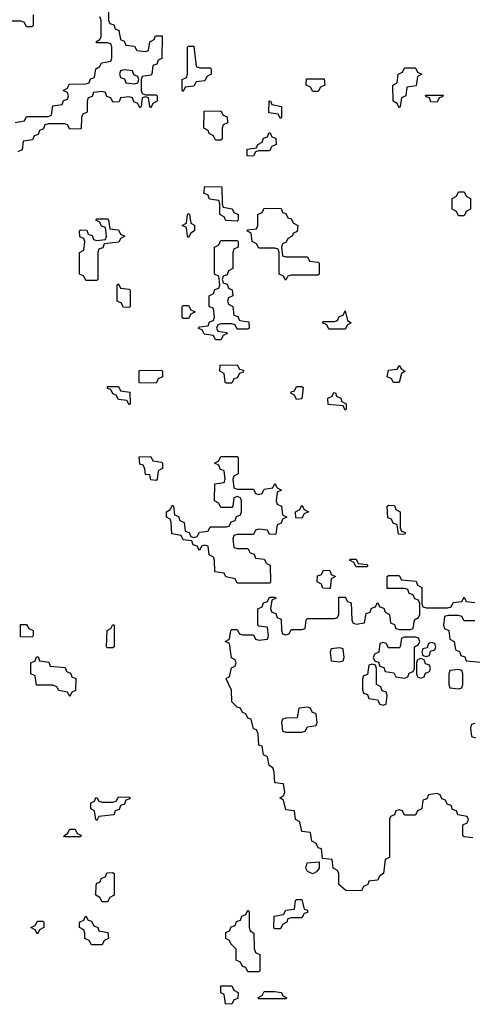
# Model space of a CAD drawing. Header units: inches. Extents: x 2777885 to 2884230, y 684484 to 829189.
# Tile 116 of 239: x 2796645 to 2798321, y 782166 to 785812. Entities that reach past the tile are written whole.
import ezdxf

# ---------------------------------------------------------------- set-up
doc = ezdxf.new("R2010")
doc.units = ezdxf.units.IN
doc.header["$MEASUREMENT"] = 0
doc.layers.add('C7798', color=7, linetype='Continuous')

msp = doc.modelspace()

# ---------------------------------------------------------------- linework, layer by layer
at = {"layer": 'C7798', "color": 6}
for points in [[(2796974, 785870), (2796974, 785810), (2796978, 785798), (2796992.7, 785792.7), (2796998, 785778), (2797012, 785772), (2797018, 785738), (2797032, 785732), (2797038, 785718), (2797070, 785714), (2797078, 785698), (2797110, 785694), (2797122, 785698), (2797126, 785730), (2797142, 785738), (2797147.3, 785752.7), (2797172.7, 785752.7), (2797171.6, 785668.4), (2797158, 785662), (2797152.7, 785647.3), (2797138, 785642), (2797134, 785610), (2797130, 785606), (2797098, 785602), (2797094, 785590), (2797094, 785550), (2797098, 785538), (2797110, 785534), (2797150, 785534), (2797154, 785530), (2797154, 785510), (2797138, 785502), (2797130, 785486), (2797126, 785490), (2797122, 785522), (2797110, 785526), (2797098, 785522), (2797094, 785490), (2797090, 785486), (2797082, 785502), (2797067.3, 785507.3), (2797062, 785522), (2797050, 785526), (2797018, 785522), (2797012.7, 785507.3), (2796990, 785506), (2796982, 785522), (2796967.3, 785527.3), (2796962, 785542), (2796950, 785546), (2796918, 785542), (2796912.7, 785527.3), (2796898, 785522), (2796894, 785510), (2796894, 785470), (2796878, 785462), (2796874, 785450), (2796872.7, 785407.3), (2796830, 785406), (2796822, 785422), (2796810, 785426), (2796750, 785426), (2796738, 785422), (2796732.7, 785407.3), (2796718, 785402), (2796712.7, 785387.3), (2796698, 785382), (2796692.7, 785367.3), (2796658, 785362), (2796654, 785330), (2796638, 785322)], [(2796694, 785830), (2796694, 785790), (2796690, 785786), (2796670, 785786), (2796662, 785802), (2796650, 785806), (2796610, 785806)], [(2796628.4, 785431.6), (2796662, 785438), (2796670, 785454), (2796750, 785454), (2796762, 785458), (2796767.3, 785492.7), (2796802, 785498), (2796807.3, 785512.7), (2796822, 785518), (2796826, 785530), (2796822, 785542), (2796806, 785550), (2796822, 785558), (2796827.3, 785572.7), (2796890, 785574), (2796902, 785578), (2796907.3, 785592.7), (2796922, 785598), (2796926, 785630), (2796942, 785638), (2796947.3, 785652.7), (2796982, 785658), (2796986, 785670), (2796986, 785710), (2796982, 785722), (2796970, 785726), (2796930, 785726), (2796926, 785730), (2796942, 785738), (2796946, 785750), (2796946, 785810), (2796942, 785822)], [(2798322, 782782), (2798290, 782786), (2798286, 782790), (2798286, 782830), (2798302, 782838), (2798306, 782850), (2798302, 782862), (2798267.3, 782867.3), (2798262, 782882), (2798247.3, 782887.3), (2798242, 782902), (2798227.3, 782907.3), (2798222, 782922), (2798207.3, 782927.3), (2798202, 782942), (2798190, 782946), (2798158, 782942), (2798152.7, 782927.3), (2798138, 782922), (2798134, 782890), (2798118, 782882), (2798110, 782866), (2798070, 782866), (2798062, 782882), (2798050, 782886), (2798038, 782882), (2798032.7, 782867.3), (2798018, 782862), (2798014, 782850), (2798014, 782710), (2797998, 782702), (2797992, 782650), (2797978, 782642), (2797970, 782626), (2797938, 782622), (2797934, 782610), (2797918, 782602), (2797910, 782586), (2797852, 782588), (2797826, 782610), (2797826, 782650), (2797822, 782662), (2797806, 782670), (2797802, 782702), (2797766, 782706), (2797762, 782742), (2797750, 782746), (2797742, 782762), (2797726, 782770), (2797722, 782802), (2797690, 782806), (2797682, 782842), (2797666, 782850), (2797662, 782882), (2797630, 782886), (2797622, 782922), (2797608, 782930), (2797622, 782938), (2797626, 782950), (2797622, 782982), (2797590, 782986), (2797587.3, 783027.3), (2797582, 783042), (2797568, 783050), (2797562, 783082), (2797548, 783090), (2797542, 783122), (2797530, 783126), (2797527.3, 783167.3), (2797522, 783182), (2797510, 783186), (2797502, 783222), (2797490, 783226), (2797482, 783242), (2797470, 783246), (2797462, 783262), (2797450, 783266), (2797430, 783286), (2797428.7, 783328.7), (2797409.3, 783370.7), (2797410, 783374), (2797422, 783378), (2797428.4, 783411.6), (2797442, 783418), (2797446, 783430), (2797442, 783442), (2797428.4, 783448.4), (2797422, 783502), (2797406, 783510), (2797422, 783518), (2797426, 783550), (2797430, 783554), (2797450, 783554), (2797458, 783538), (2797470, 783534), (2797510, 783534), (2797518, 783518), (2797530, 783514), (2797562, 783518), (2797566, 783530), (2797562, 783562), (2797530, 783566), (2797526, 783570), (2797526, 783630), (2797542, 783638), (2797547.3, 783652.7), (2797562, 783658), (2797570, 783674), (2797590, 783674), (2797594, 783670), (2797578, 783662), (2797574, 783630), (2797578, 783618), (2797592.7, 783612.7), (2797598, 783598), (2797612.7, 783592.7), (2797614, 783550), (2797618, 783538), (2797630, 783534), (2797642, 783538), (2797650, 783554), (2797690, 783554), (2797702, 783558), (2797706, 783590), (2797710, 783594), (2797810, 783594), (2797822, 783598), (2797826, 783610), (2797826, 783674), (2797850, 783674), (2797858, 783658), (2797872.7, 783652.7), (2797874, 783590), (2797878, 783578), (2797890, 783574), (2797922, 783578), (2797927.3, 783612.7), (2797942, 783618), (2797947.3, 783632.7), (2797962, 783638), (2797970, 783654), (2797978, 783638), (2797992.7, 783632.7), (2797998, 783618), (2798014, 783610), (2798018, 783578), (2798032.7, 783572.7), (2798038, 783558), (2798050, 783554), (2798090, 783554), (2798102, 783558), (2798106, 783590), (2798122, 783598), (2798126, 783610), (2798126, 783650), (2798122, 783662), (2798108, 783668), (2798102, 783682), (2798087.3, 783687.3), (2798082, 783702), (2798070, 783706), (2798006, 783706), (2798006, 783750), (2798010, 783754), (2798050, 783754), (2798058, 783738), (2798112.7, 783732.7), (2798118, 783718), (2798134, 783710), (2798134, 783650), (2798138, 783638), (2798150, 783634), (2798230, 783634), (2798242, 783638), (2798250, 783654), (2798282, 783658), (2798290, 783674), (2798298, 783658), (2798330, 783654)], [(2798330, 783586), (2798290, 783586), (2798282, 783602), (2798270, 783606), (2798230, 783606), (2798218, 783602), (2798214, 783570), (2798218, 783558), (2798234, 783550), (2798238, 783518), (2798254, 783510), (2798258, 783478), (2798272.7, 783472.7), (2798278, 783458), (2798292.7, 783452.7), (2798298, 783438), (2798352.7, 783432.7)], [(2798330, 783206), (2798318, 783202), (2798314, 783190), (2798318, 783158), (2798332.7, 783152.7)]]:
    msp.add_lwpolyline(points, dxfattribs=at)
for points in [[(2797310, 785634), (2797350, 785634), (2797354, 785630), (2797354, 785610), (2797338, 785602), (2797330, 785586), (2797298, 785582), (2797290, 785566), (2797258, 785562), (2797250, 785546), (2797246, 785550), (2797246, 785590), (2797262, 785598), (2797266, 785610), (2797266, 785710), (2797270, 785714), (2797290, 785714), (2797298, 785638)], [(2797030, 785626), (2797018, 785622), (2797014, 785610), (2797018, 785598), (2797032.7, 785592.7), (2797038, 785578), (2797070, 785574), (2797082, 785578), (2797086, 785590), (2797082, 785602), (2797067.3, 785607.3), (2797062, 785622)], [(2798050, 785486), (2798042, 785502), (2798028, 785510), (2798026, 785570), (2798042, 785578), (2798046, 785610), (2798062, 785618), (2798070, 785634), (2798110, 785634), (2798118, 785618), (2798134, 785610), (2798118, 785602), (2798112.7, 785567.3), (2798078, 785562), (2798074, 785530), (2798058, 785522), (2798054, 785490)], [(2797730, 785546), (2797722, 785562), (2797706, 785570), (2797707.3, 785592.7), (2797772.7, 785592.7), (2797774, 785570), (2797758, 785562), (2797750, 785546)], [(2798190, 785506), (2798167.3, 785507.3), (2798162, 785522), (2798150, 785526), (2798147.3, 785532.7), (2798212.7, 785532.7), (2798210, 785526), (2798198, 785522)], [(2797610, 785446), (2797602, 785462), (2797567.3, 785467.3), (2797568, 785512), (2797574, 785510), (2797578, 785498), (2797614, 785490), (2797614, 785450)], [(2797370, 785366), (2797362, 785382), (2797346, 785390), (2797342, 785402), (2797326, 785410), (2797327.3, 785472.7), (2797390, 785474), (2797398, 785458), (2797412.7, 785452.7), (2797414, 785430), (2797398, 785422), (2797394, 785410), (2797394, 785370), (2797390, 785366)], [(2797510, 785306), (2797487.3, 785307.3), (2797487.3, 785332.7), (2797522, 785338), (2797526, 785350), (2797542, 785358), (2797547.3, 785372.7), (2797562, 785378), (2797567.3, 785392.7), (2797572.7, 785392.7), (2797578, 785378), (2797592.7, 785372.7), (2797594, 785350), (2797578, 785342), (2797570, 785326), (2797530, 785326), (2797518, 785322)], [(2797450, 785066), (2797408.4, 785068.4), (2797402, 785082), (2797386, 785090), (2797386, 785130), (2797382, 785142), (2797347.3, 785147.3), (2797342, 785162), (2797326, 785170), (2797330, 785194), (2797392.7, 785192.7), (2797394, 785130), (2797398, 785118), (2797432, 785112), (2797438, 785098), (2797454, 785090), (2797454, 785070)], [(2798270, 785086), (2798262, 785102), (2798246, 785110), (2798246, 785150), (2798262, 785158), (2798270, 785174), (2798290, 785174), (2798298, 785158), (2798314, 785150), (2798314, 785110), (2798298, 785102), (2798290, 785086)], [(2797630, 784934), (2797710, 784934), (2797718, 784918), (2797750, 784914), (2797754, 784910), (2797754, 784870), (2797750, 784866), (2797650, 784866), (2797638, 784862), (2797630, 784848), (2797622, 784862), (2797606, 784870), (2797606, 784950), (2797602, 784962), (2797590, 784966), (2797530, 784966), (2797522, 784982), (2797506, 784990), (2797502, 785022), (2797486, 785030), (2797490, 785034), (2797522, 785038), (2797526, 785050), (2797526, 785090), (2797542, 785098), (2797550, 785114), (2797612.7, 785112.7), (2797618, 785098), (2797630, 785094), (2797638, 785078), (2797650, 785074), (2797658, 785058), (2797674, 785050), (2797672.7, 785027.3), (2797658, 785022), (2797654, 785010), (2797638, 785002), (2797632, 784988), (2797618, 784982), (2797614, 784970), (2797618, 784938)], [(2797270, 785006), (2797266, 785010), (2797262, 785042), (2797246, 785050), (2797262, 785058), (2797266, 785090), (2797270, 785094), (2797274, 785090), (2797278, 785058), (2797291.6, 785051.6), (2797292, 785030), (2797278, 785022)], [(2796890, 784846), (2796882, 784862), (2796866, 784870), (2796866, 784950), (2796882, 784958), (2796886, 784990), (2796882, 785002), (2796867.3, 785007.3), (2796866, 785030), (2796870, 785034), (2796892.7, 785032.7), (2796898, 785018), (2796912.7, 785012.7), (2796918, 784998), (2796930, 784994), (2796962, 784998), (2796966, 785010), (2796962, 785042), (2796947.3, 785047.3), (2796942, 785062), (2796926, 785070), (2796930, 785074), (2796970, 785074), (2796974, 785070), (2796978, 785038), (2797010, 785034), (2797018, 785018), (2797034, 785010), (2797018, 785002), (2797011.6, 784988.4), (2796958, 784982), (2796952.7, 784967.3), (2796938, 784962), (2796934, 784950), (2796934, 784850), (2796930, 784846)], [(2797450, 784666), (2797442, 784682), (2797430, 784686), (2797390, 784686), (2797378, 784682), (2797374, 784670), (2797378, 784658), (2797410, 784654), (2797414, 784650), (2797398, 784642), (2797390, 784626), (2797370, 784626), (2797362, 784642), (2797327.3, 784647.3), (2797322, 784662), (2797306, 784670), (2797310, 784674), (2797342, 784678), (2797347.3, 784692.7), (2797362, 784698), (2797366, 784710), (2797362, 784742), (2797346, 784750), (2797346, 784790), (2797362, 784798), (2797367.3, 784812.7), (2797382, 784818), (2797386, 784830), (2797382, 784862), (2797366, 784870), (2797366, 784970), (2797382, 784978), (2797390, 784994), (2797450, 784994), (2797454, 784990), (2797454, 784970), (2797438, 784962), (2797434, 784950), (2797434, 784890), (2797418, 784882), (2797412.7, 784867.3), (2797398, 784862), (2797394, 784850), (2797398, 784838), (2797412.7, 784832.7), (2797418, 784818), (2797431.6, 784811.6), (2797434, 784790), (2797418, 784782), (2797414, 784770), (2797418, 784758), (2797434, 784750), (2797438, 784718), (2797452.7, 784712.7), (2797458, 784698), (2797492.7, 784692.7), (2797494, 784670), (2797490, 784666)], [(2797050, 784746), (2797027.3, 784747.3), (2797022, 784762), (2797006, 784770), (2797006, 784830), (2797010, 784834), (2797018, 784818), (2797050, 784814), (2797054, 784810), (2797054, 784750)], [(2797250, 784706), (2797246, 784710), (2797246, 784750), (2797250, 784754), (2797270, 784754), (2797278, 784738), (2797294, 784730), (2797278, 784722), (2797270, 784706)], [(2797790, 784666), (2797782, 784682), (2797766, 784690), (2797770, 784694), (2797810, 784694), (2797822, 784698), (2797827.3, 784712.7), (2797842, 784718), (2797850, 784734), (2797858, 784698), (2797872, 784690), (2797858, 784682), (2797850, 784666)], [(2797410, 784466), (2797406, 784470), (2797402, 784502), (2797386, 784510), (2797387.3, 784532.7), (2797450, 784534), (2797458, 784518), (2797474, 784514), (2797472.7, 784507.3), (2797458, 784502), (2797450, 784486), (2797438, 784482), (2797430, 784466)], [(2798050, 784468), (2798028.4, 784468.4), (2798022, 784482), (2798006, 784490), (2798010, 784514), (2798042, 784518), (2798050, 784532), (2798058, 784518), (2798072, 784510), (2798058, 784502)], [(2797150, 784466), (2797087.3, 784467.3), (2797087.3, 784512.7), (2797170, 784514), (2797174, 784510), (2797174, 784490), (2797158, 784482)], [(2797050, 784386), (2797042, 784402), (2797010, 784406), (2797002, 784422), (2796990, 784426), (2796982, 784442), (2796970, 784446), (2796970, 784454), (2797010, 784454), (2797018, 784438), (2797052.7, 784432.7), (2797054, 784390)], [(2797670, 784406), (2797662, 784422), (2797648.4, 784428.4), (2797650, 784434), (2797662, 784438), (2797670, 784454), (2797690, 784454), (2797694, 784450), (2797690, 784408)], [(2797850, 784366), (2797842, 784382), (2797787.3, 784387.3), (2797786, 784410), (2797802, 784418), (2797808.4, 784431.6), (2797814, 784430), (2797818, 784418), (2797834, 784410), (2797838, 784398), (2797854, 784390), (2797854, 784370)], [(2797150, 784106), (2797130, 784108), (2797126, 784126), (2797110, 784128), (2797108.4, 784148.4), (2797102, 784162), (2797090, 784166), (2797087.3, 784192.7), (2797130, 784194), (2797138, 784178), (2797170, 784174), (2797174, 784170), (2797174, 784150), (2797158, 784142), (2797154, 784110)], [(2797450, 784074), (2797510, 784074), (2797518, 784058), (2797530, 784054), (2797542, 784058), (2797550, 784074), (2797582, 784078), (2797590, 784094), (2797598, 784078), (2797614, 784070), (2797598, 784062), (2797594, 784030), (2797598, 784018), (2797614, 784010), (2797618, 783978), (2797634, 783970), (2797618, 783962), (2797612.7, 783947.3), (2797598, 783942), (2797592.7, 783907.3), (2797570, 783906), (2797562, 783922), (2797530, 783926), (2797518, 783922), (2797510, 783906), (2797450, 783906), (2797438, 783902), (2797434, 783890), (2797438, 783858), (2797450, 783854), (2797490, 783854), (2797498, 783838), (2797512.7, 783832.7), (2797518, 783818), (2797550, 783814), (2797558, 783798), (2797572.7, 783792.7), (2797574, 783730), (2797570, 783726), (2797450, 783726), (2797442, 783742), (2797408.4, 783748.4), (2797402, 783762), (2797367.3, 783767.3), (2797366, 783810), (2797362, 783822), (2797346, 783830), (2797342, 783862), (2797330, 783866), (2797318, 783862), (2797310, 783846), (2797302, 783862), (2797287.3, 783867.3), (2797282, 783882), (2797250, 783886), (2797242, 783902), (2797208.4, 783908.4), (2797206, 783950), (2797202, 783962), (2797188, 783970), (2797188, 783990), (2797202, 783998), (2797210, 784014), (2797214, 784010), (2797218, 783978), (2797232.7, 783972.7), (2797238, 783958), (2797254, 783950), (2797258, 783918), (2797272.7, 783912.7), (2797278, 783898), (2797290, 783894), (2797302, 783898), (2797310, 783914), (2797342, 783918), (2797350, 783934), (2797410, 783934), (2797422, 783938), (2797427.3, 783952.7), (2797442, 783958), (2797447.3, 783972.7), (2797462, 783978), (2797466, 783990), (2797466, 784030), (2797462, 784042), (2797450, 784046), (2797438, 784042), (2797434, 784010), (2797430, 784006), (2797390, 784006), (2797382, 784022), (2797366, 784030), (2797367.3, 784092.7), (2797402, 784098), (2797406, 784110), (2797402, 784142), (2797387.3, 784147.3), (2797382, 784162), (2797366, 784170), (2797382, 784178), (2797390, 784194), (2797450, 784194), (2797454, 784190), (2797454, 784130), (2797438, 784122), (2797434, 784110), (2797438, 784078)], [(2797690, 783966), (2797667.3, 783967.3), (2797666, 783990), (2797682, 783998), (2797690, 784014), (2797698, 783998), (2797714, 783990), (2797698, 783982)], [(2798070, 783906), (2798047.3, 783907.3), (2798042, 783942), (2798027.3, 783947.3), (2798022, 783962), (2798007.3, 783967.3), (2798006, 784010), (2798010, 784014), (2798032.7, 784012.7), (2798038, 783998), (2798054, 783990), (2798054, 783930), (2798058, 783918), (2798072.7, 783912.7)], [(2797890, 783786), (2797882, 783802), (2797866, 783810), (2797870, 783814), (2797890, 783814), (2797898, 783798), (2797930, 783794), (2797934, 783790), (2797930, 783786)], [(2797790, 783706), (2797767.3, 783707.3), (2797762, 783722), (2797746, 783730), (2797747.3, 783752.7), (2797762, 783758), (2797770, 783774), (2797792.7, 783772.7), (2797798, 783758), (2797814, 783750), (2797798, 783742), (2797794, 783706)], [(2796690, 783526), (2796647.3, 783527.3), (2796647.3, 783572.7), (2796670, 783572), (2796678, 783558), (2796694, 783550), (2796694, 783530)], [(2796970, 783486), (2796966, 783490), (2796968, 783550), (2796982, 783558), (2796990, 783572), (2796994, 783570), (2796994, 783490), (2796990, 783486)], [(2798110, 783526), (2798070, 783526), (2798058, 783522), (2798054, 783490), (2798050, 783486), (2798010, 783486), (2798002, 783502), (2797990, 783506), (2797978, 783502), (2797974, 783470), (2797958, 783462), (2797954, 783450), (2797958, 783438), (2797972.7, 783432.7), (2797978, 783418), (2797992.7, 783412.7), (2797998, 783398), (2798030, 783394), (2798038, 783378), (2798070, 783374), (2798082, 783378), (2798087.3, 783392.7), (2798102, 783398), (2798106, 783410), (2798106, 783490), (2798122, 783498), (2798126, 783510), (2798122, 783522)], [(2797830, 783486), (2797798, 783482), (2797794, 783470), (2797798, 783438), (2797830, 783434), (2797842, 783438), (2797846, 783450), (2797842, 783482)], [(2798170, 783506), (2798158, 783502), (2798154, 783486), (2798138, 783482), (2798134, 783470), (2798138, 783458), (2798150, 783454), (2798162, 783458), (2798166, 783474), (2798182, 783478), (2798186, 783490), (2798182, 783502)], [(2796830, 783306), (2796822, 783322), (2796790, 783328), (2796782, 783342), (2796767.3, 783347.3), (2796707.3, 783347.3), (2796702, 783382), (2796686, 783390), (2796686, 783430), (2796702, 783438), (2796707.3, 783452.7), (2796712.7, 783452.7), (2796718, 783438), (2796752.7, 783432.7), (2796758, 783418), (2796812.7, 783412.7), (2796818, 783398), (2796832.7, 783392.7), (2796838, 783378), (2796852.7, 783372.7), (2796851.6, 783328.4), (2796838, 783322)], [(2798130, 783446), (2798118, 783442), (2798114, 783430), (2798114, 783390), (2798118, 783378), (2798130, 783374), (2798142, 783378), (2798147.3, 783392.7), (2798162, 783398), (2798166, 783410), (2798162, 783422), (2798147.3, 783427.3), (2798142, 783442)], [(2797950, 783426), (2797938, 783422), (2797932.7, 783387.3), (2797918, 783382), (2797914, 783370), (2797914, 783330), (2797918, 783318), (2797932.7, 783312.7), (2797938, 783298), (2797970, 783294), (2797978, 783278), (2797990, 783274), (2798002, 783278), (2798006, 783310), (2798002, 783322), (2797987.3, 783327.3), (2797982, 783342), (2797966, 783350), (2797966, 783410), (2797962, 783422)], [(2798270, 783406), (2798238, 783402), (2798234, 783390), (2798234, 783350), (2798238, 783338), (2798270, 783334), (2798282, 783338), (2798286, 783350), (2798286, 783390), (2798282, 783402)], [(2797710, 783266), (2797678, 783262), (2797672.7, 783227.3), (2797630, 783226), (2797618, 783222), (2797614, 783210), (2797618, 783178), (2797630, 783174), (2797690, 783174), (2797702, 783178), (2797710, 783194), (2797742, 783198), (2797746, 783210), (2797742, 783242), (2797727.3, 783247.3), (2797722, 783262)], [(2796930, 782846), (2796926, 782850), (2796922, 782882), (2796908, 782890), (2796908, 782912), (2796922, 782918), (2796926, 782930), (2796930, 782932), (2796938, 782918), (2796950, 782914), (2796990, 782914), (2797002, 782918), (2797010, 782934), (2797052.7, 782932.7), (2797052.7, 782927.3), (2797038, 782922), (2797032.7, 782907.3), (2797018, 782902), (2797012.7, 782887.3), (2796998, 782882), (2796992.7, 782867.3), (2796938, 782862)], [(2796810, 782786), (2796808, 782790), (2796822, 782798), (2796830, 782814), (2796850, 782814), (2796858, 782798), (2796872.7, 782792.7), (2796870, 782786)], [(2797730, 782649.2), (2797710, 782658), (2797704, 782670), (2797708.7, 782690), (2797754, 782694), (2797754, 782670), (2797743.6, 782656.4)], [(2796950, 782546), (2796942, 782562), (2796926, 782570), (2796927.3, 782607.3), (2796930, 782614), (2796942, 782618), (2796947.3, 782632.7), (2796962, 782638), (2796967.3, 782652.7), (2796990, 782654), (2796994, 782650), (2796994, 782570), (2796978, 782562), (2796970, 782546)], [(2797590, 782446), (2797586, 782450), (2797587.3, 782492.7), (2797622, 782498), (2797630, 782514), (2797662, 782518), (2797666, 782550), (2797670, 782554), (2797690, 782554), (2797698, 782518), (2797710, 782514), (2797710, 782506), (2797698, 782502), (2797690, 782486), (2797650, 782486), (2797638, 782482), (2797634, 782470), (2797618, 782462), (2797610, 782446)], [(2796910, 782386), (2796902, 782402), (2796886, 782410), (2796886, 782430), (2796882, 782442), (2796866, 782450), (2796866, 782470), (2796882, 782478), (2796890, 782494), (2796898, 782478), (2796910, 782474), (2796918, 782458), (2796934, 782450), (2796938, 782438), (2796971.6, 782431.6), (2796974, 782410), (2796958, 782402), (2796950, 782386)], [(2797490, 782286), (2797482, 782302), (2797470, 782306), (2797462, 782322), (2797446, 782330), (2797446, 782370), (2797426, 782390), (2797422, 782402), (2797408, 782410), (2797408, 782432), (2797422, 782438), (2797427.3, 782452.7), (2797442, 782458), (2797447.3, 782472.7), (2797462, 782478), (2797467.3, 782492.7), (2797482, 782498), (2797490, 782514), (2797494, 782510), (2797494, 782450), (2797498, 782438), (2797512, 782430), (2797512.7, 782372.7), (2797518, 782358), (2797534, 782350), (2797534, 782290), (2797530, 782286)], [(2796710, 782426), (2796702, 782442), (2796686, 782450), (2796702, 782458), (2796710, 782474), (2796730, 782474), (2796734, 782470), (2796734, 782450), (2796718, 782442)], [(2797430, 782166), (2797407.3, 782167.3), (2797402, 782202), (2797388.9, 782208.9), (2797390, 782234), (2797430, 782234), (2797438, 782218), (2797454, 782210), (2797452.7, 782187.3), (2797438, 782182)], [(2797530, 782186), (2797526, 782190), (2797542, 782198), (2797550, 782214), (2797590, 782214), (2797614, 782210), (2797618, 782198), (2797634, 782190), (2797630, 782186)]]:
    msp.add_lwpolyline(points, close=True, dxfattribs=at)

doc.saveas('drawing.dxf')
